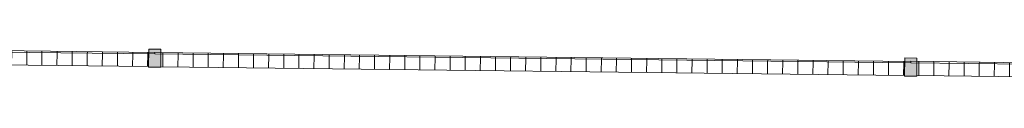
# Model space of a CAD drawing. Header units: millimetres. Extents: x 992 to 119315, y -26483 to 33271.
# Tile 96 of 110: x 100065 to 103321, y 32255 to 32390. Entities that reach past the tile are written whole.
import ezdxf

# ---------------------------------------------------------------- set-up
doc = ezdxf.new("R2010")
doc.units = ezdxf.units.MM
for name, color, linetype, lineweight in [('A-DETL-MBND', 5, 'Continuous', 9), ('A-GLAZ-CURT', 52, 'Continuous', 9), ('A-GLAZ-CWMG', 51, 'Continuous', 9)]:
    doc.layers.add(name, color=color, linetype=linetype, lineweight=lineweight)

# ---------------------------------------------------------------- blocks, each defined once
blk = doc.blocks.new('Painel de gradil - Painel de gradil-V21-PLANTA DE CAIMENTO DE PISOS - COBERTURA')
at = {"layer": 'A-DETL-MBND', "lineweight": 5}
h = blk.add_hatch(dxfattribs=at)
h.set_pattern_fill('FP_20', color=71, style=0, pattern_type=2)
h.set_pattern_definition([(180, (0, 609.6), (2e-14, -200), []), (270, (0, 609.6), (50, 3e-15), [])])
h.paths.add_polyline_path([(1250, -5), (1249.4, 0), (-1250, 0), (-1249.9, -5), (1249.5, -5)])
h = blk.add_hatch(dxfattribs=at)
h.set_pattern_fill('FP_25', color=71, style=0, pattern_type=2)
h.set_pattern_definition([(0, (0, -513.74), (0, 141.421), []), (90, (0, -513.736), (-50, 3e-15), [])])
h.paths.add_polyline_path([(1230, -47.1), (1229.5, -5), (-1230, -5), (-1229.3, -47.1), (1230, -47.1)])
at = {"layer": 'A-DETL-MBND', "color": 250, "lineweight": 5}
for p, q in [((1250, 0), (-1250, 0)), ((-1250, 0), (-1250, -5)), ((1250, -5), (1250, 0)), ((-1250, -5), (1250, -5)), ((-1230, -47.1), (1230, -47.1))]:
    blk.add_line(p, q, dxfattribs=at)
blk = doc.blocks.new('Montante retangular - montante retangular 60x40mm metal-5668038-PLANTA DE CAIMENTO DE PISOS - COBERTURA')
at = {"layer": 'A-DETL-MBND', "lineweight": 5}
h = blk.add_hatch(color=107, dxfattribs=at)
h.paths.add_polyline_path([(20, 49), (20, 5), (-20, 5.2), (-20, 49), (0.5, 49)])
h.paths.add_polyline_path([(20, 0), (20, -11), (-20, -11), (-20, 0), (0, 0)])
at = {"layer": 'A-DETL-MBND', "color": 250, "lineweight": 5}
for p, q in [((-20, -11), (-20, 49)), ((-20, 49), (20, 49)), ((20, 49), (20, -11)), ((20, -11), (-20, -11))]:
    blk.add_line(p, q, dxfattribs=at)
blk = doc.blocks.new('BE-PMSa-MOD-ARQ-ESCOLA-EX-000-R_0056_rvt-1-PLANTA DE CAIMENTO DE PISOS - COBERTURA')
at = {"layer": 'A-GLAZ-CURT', "color": 250, "lineweight": 5, "rotation": 359.3246763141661}
for p in [(8656.9, 32375.3), (11156.7, 32345.8), (13656.5, 32316.4)]:
    blk.add_blockref('Painel de gradil - Painel de gradil-V21-PLANTA DE CAIMENTO DE PISOS - COBERTURA', p, dxfattribs=at)
at = {"layer": 'A-GLAZ-CWMG', "color": 250, "lineweight": 5, "extrusion": (0, 0, -1), "rotation": 180.6753236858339}
for p in [(-9906.8, 32360.6), (-12406.6, 32331.1)]:
    blk.add_blockref('Montante retangular - montante retangular 60x40mm metal-5668038-PLANTA DE CAIMENTO DE PISOS - COBERTURA', p, dxfattribs=at)

msp = doc.modelspace()

# ---------------------------------------------------------------- block references
at = {"lineweight": 5}
msp.add_blockref('BE-PMSa-MOD-ARQ-ESCOLA-EX-000-R_0056_rvt-1-PLANTA DE CAIMENTO DE PISOS - COBERTURA', (90605, 0), dxfattribs=at)

doc.saveas('drawing.dxf')
